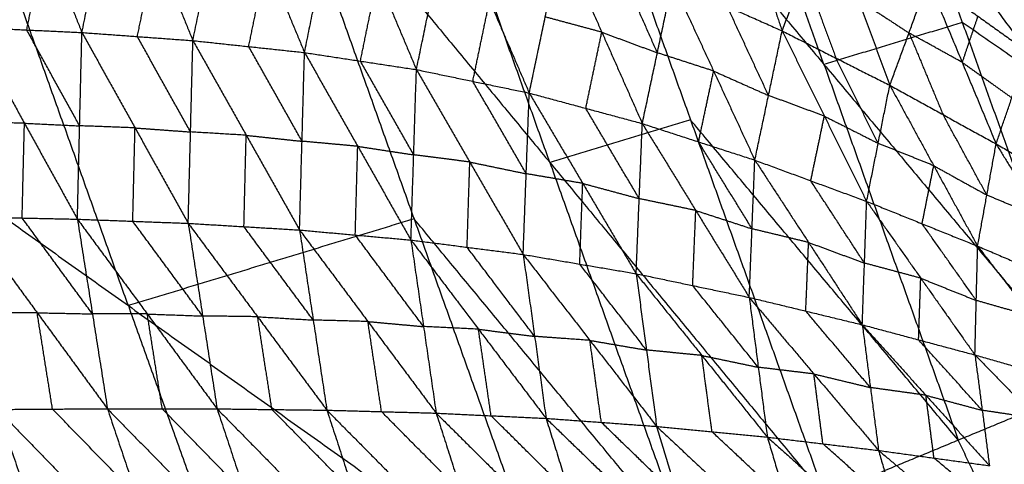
# Model space of a CAD drawing. Header units: millimetres. Extents: x -106 to 110, y -96 to 120.
# Tile 159 of 256: x -90 to -79, y -22 to -17. Entities that reach past the tile are written whole.
import ezdxf

# ---------------------------------------------------------------- set-up
doc = ezdxf.new("R2010")
doc.units = ezdxf.units.MM
doc.header["$MEASUREMENT"] = 0
doc.layers.add('Default', color=7, linetype='Continuous', true_color=0x000000)

msp = doc.modelspace()

# ---------------------------------------------------------------- linework, layer by layer
at = {"layer": 'Default'}
for points in [[(-81.299, -13.258, 6.953), (-79.863, -17.271, 6.953), (-78.427, -21.284, 6.953)], [(-81.299, -13.258, 6.953), (-77.144, -16.145, 6.271), (-72.989, -19.031, 5.589)], [(-81.397, -17.736, 7.449), (-82.115, -15.73, 7.449), (-82.833, -13.723, 7.449)], [(-84.366, -14.189, 7.944), (-82.877, -18.35, 7.944), (-81.389, -22.51, 7.944)], [(-84.366, -14.189, 7.944), (-81.397, -17.736, 7.449), (-78.427, -21.284, 6.953)], [(-84.437, -18.823, 8.53), (-85.182, -16.742, 8.53), (-85.926, -14.662, 8.53)], [(-87.486, -15.135, 9.117), (-85.943, -19.447, 9.117), (-84.401, -23.758, 9.117)], [(-87.486, -15.135, 9.117), (-84.437, -18.823, 8.53), (-81.389, -22.51, 7.944)], [(-90.438, -15.35, 6.056), (-90.033, -16.366, 5.496), (-89.627, -17.382, 4.936)], [(-89.627, -17.382, 4.936), (-89.428, -16.409, 5.271), (-89.228, -15.436, 5.605)], [(-89.228, -15.436, 5.605), (-88.812, -16.454, 5.068), (-88.396, -17.472, 4.53)], [(-82.531, -15.406, 4.674), (-82.196, -16.385, 4.142), (-81.861, -17.364, 3.609)], [(-88.396, -17.472, 4.53), (-88.201, -16.519, 4.858), (-88.006, -15.565, 5.185)], [(-88.006, -15.565, 5.185), (-87.582, -16.585, 4.674), (-87.158, -17.604, 4.163)], [(-87.158, -17.604, 4.163), (-86.969, -16.677, 4.481), (-86.779, -15.751, 4.799)], [(-86.779, -15.751, 4.799), (-86.348, -16.772, 4.317), (-85.917, -17.793, 3.835)], [(-85.917, -17.793, 3.835), (-85.732, -16.902, 4.141), (-85.547, -16.011, 4.447)], [(-85.547, -16.011, 4.447), (-85.106, -17.032, 3.996), (-84.666, -18.053, 3.545)], [(-89.112, -20.408, 10.567), (-89.883, -18.252, 10.567), (-90.654, -16.096, 10.567)], [(-81.861, -17.364, 3.609), (-81.614, -16.718, 3.996), (-81.366, -16.072, 4.382)], [(-81.366, -16.072, 4.382), (-81.017, -17.02, 3.893), (-80.667, -17.967, 3.403)], [(-90.239, -17.354, 5.159), (-90.136, -16.86, 5.328), (-90.033, -16.366, 5.496)], [(-84.666, -18.053, 3.545), (-84.488, -17.21, 3.838), (-84.31, -16.366, 4.13)], [(-84.31, -16.366, 4.13), (-83.861, -17.379, 3.713), (-83.412, -18.391, 3.295)], [(-80.114, -16.28, 3.276), (-79.627, -16.938, 3.581), (-79.139, -17.595, 3.887)], [(-89.012, -17.427, 4.733), (-88.912, -16.941, 4.9), (-88.812, -16.454, 5.068)], [(-87.777, -17.538, 4.347), (-87.68, -17.062, 4.511), (-87.582, -16.585, 4.674)], [(-83.245, -17.607, 3.573), (-83.469, -17.101, 3.782), (-83.694, -16.594, 3.991)], [(-86.538, -17.699, 3.999), (-86.443, -17.235, 4.158), (-86.348, -16.772, 4.317)], [(-81.614, -16.718, 3.996), (-81.439, -17.192, 3.751), (-81.264, -17.666, 3.506)], [(-80.667, -17.967, 3.403), (-80.454, -17.387, 3.763), (-80.242, -16.807, 4.122)], [(-80.242, -16.807, 4.122), (-79.865, -17.712, 3.675), (-79.488, -18.616, 3.228)], [(-80.242, -16.807, 4.122), (-79.691, -17.201, 4.005), (-79.139, -17.595, 3.887)], [(-83.412, -18.391, 3.295), (-83.245, -17.607, 3.573), (-83.078, -16.823, 3.851)], [(-83.078, -16.823, 3.851), (-82.621, -17.809, 3.467), (-82.164, -18.796, 3.083)], [(-83.078, -16.823, 3.851), (-82.47, -17.093, 3.73), (-81.861, -17.364, 3.609)], [(-85.292, -17.923, 3.69), (-85.199, -17.477, 3.843), (-85.106, -17.032, 3.996)], [(-81.017, -17.02, 3.893), (-80.736, -17.203, 3.828), (-80.454, -17.387, 3.763)], [(-93.823, -17.057, 12.017), (-89.112, -20.408, 10.567), (-84.401, -23.758, 9.117)], [(-82.012, -18.08, 3.346), (-82.241, -17.587, 3.538), (-82.47, -17.093, 3.73)], [(-83.861, -17.379, 3.713), (-84.174, -17.294, 3.775), (-84.488, -17.21, 3.838)], [(-79.691, -17.201, 4.005), (-79.778, -17.456, 3.84), (-79.865, -17.712, 3.675)], [(-90.851, -17.325, 5.381), (-90.264, -18.387, 5.012), (-89.677, -19.45, 4.642)], [(-90.851, -17.325, 5.381), (-90.239, -17.354, 5.159), (-89.627, -17.382, 4.936)], [(-89.652, -18.416, 4.789), (-89.946, -17.885, 4.974), (-90.239, -17.354, 5.159)], [(-79.863, -17.271, 6.953), (-80.63, -17.504, 7.201), (-81.397, -17.736, 7.449)], [(-75.708, -20.158, 6.271), (-77.786, -18.714, 6.612), (-79.863, -17.271, 6.953)], [(-89.677, -19.45, 4.642), (-89.652, -18.416, 4.789), (-89.627, -17.382, 4.936)], [(-89.627, -17.382, 4.936), (-89.038, -18.439, 4.588), (-88.448, -19.496, 4.24)], [(-89.627, -17.382, 4.936), (-89.012, -17.427, 4.733), (-88.396, -17.472, 4.53)], [(-88.422, -18.484, 4.385), (-88.717, -17.956, 4.559), (-89.012, -17.427, 4.733)], [(-84.039, -18.222, 3.42), (-83.95, -17.8, 3.566), (-83.861, -17.379, 3.713)], [(-83.861, -17.379, 3.713), (-83.553, -17.493, 3.643), (-83.245, -17.607, 3.573)], [(-82.164, -18.796, 3.083), (-82.012, -18.08, 3.346), (-81.861, -17.364, 3.609)], [(-81.861, -17.364, 3.609), (-81.393, -18.309, 3.259), (-80.924, -19.253, 2.909)], [(-81.861, -17.364, 3.609), (-81.264, -17.666, 3.506), (-80.667, -17.967, 3.403)], [(-80.454, -17.387, 3.763), (-80.266, -17.839, 3.539), (-80.077, -18.292, 3.316)], [(-79.865, -17.712, 3.675), (-80.16, -17.549, 3.719), (-80.454, -17.387, 3.763)], [(-88.448, -19.496, 4.24), (-88.422, -18.484, 4.385), (-88.396, -17.472, 4.53)], [(-88.396, -17.472, 4.53), (-87.805, -18.521, 4.205), (-87.213, -19.57, 3.879)], [(-88.396, -17.472, 4.53), (-87.777, -17.538, 4.347), (-87.158, -17.604, 4.163)], [(-87.186, -18.587, 4.021), (-87.482, -18.063, 4.184), (-87.777, -17.538, 4.347)], [(-87.213, -19.57, 3.879), (-87.186, -18.587, 4.021), (-87.158, -17.604, 4.163)], [(-87.158, -17.604, 4.163), (-86.568, -18.643, 3.862), (-85.978, -19.681, 3.561)], [(-87.158, -17.604, 4.163), (-86.538, -17.699, 3.999), (-85.917, -17.793, 3.835)], [(-82.621, -17.809, 3.467), (-82.933, -17.708, 3.52), (-83.245, -17.607, 3.573)], [(-80.796, -18.61, 3.156), (-81.03, -18.138, 3.331), (-81.264, -17.666, 3.506)], [(-79.488, -18.616, 3.228), (-79.314, -18.106, 3.557), (-79.139, -17.595, 3.887)], [(-85.947, -18.737, 3.698), (-86.243, -18.218, 3.849), (-86.538, -17.699, 3.999)], [(-85.978, -19.681, 3.561), (-85.947, -18.737, 3.698), (-85.917, -17.793, 3.835)], [(-85.917, -17.793, 3.835), (-85.325, -18.817, 3.558), (-84.733, -19.841, 3.282)], [(-85.917, -17.793, 3.835), (-85.292, -17.923, 3.69), (-84.666, -18.053, 3.545)], [(-81.397, -17.736, 7.449), (-80.652, -19.817, 7.449), (-79.908, -21.897, 7.449)], [(-79.865, -17.712, 3.675), (-79.589, -17.909, 3.616), (-79.314, -18.106, 3.557)], [(-82.788, -18.594, 3.189), (-82.704, -18.202, 3.328), (-82.621, -17.809, 3.467)], [(-82.621, -17.809, 3.467), (-82.317, -17.945, 3.407), (-82.012, -18.08, 3.346)], [(-84.699, -18.947, 3.413), (-84.995, -18.435, 3.552), (-85.292, -17.923, 3.69)], [(-80.924, -19.253, 2.909), (-80.796, -18.61, 3.156), (-80.667, -17.967, 3.403)], [(-80.667, -17.967, 3.403), (-80.18, -18.858, 3.087), (-79.693, -19.749, 2.77)], [(-80.667, -17.967, 3.403), (-80.077, -18.292, 3.316), (-79.488, -18.616, 3.228)], [(-84.733, -19.841, 3.282), (-84.699, -18.947, 3.413), (-84.666, -18.053, 3.545)], [(-84.666, -18.053, 3.545), (-84.073, -19.054, 3.293), (-83.48, -20.054, 3.041)], [(-84.666, -18.053, 3.545), (-84.039, -18.222, 3.42), (-83.412, -18.391, 3.295)], [(-81.393, -18.309, 3.259), (-81.702, -18.194, 3.303), (-82.012, -18.08, 3.346)], [(-83.446, -19.223, 3.168), (-83.743, -18.722, 3.294), (-84.039, -18.222, 3.42)], [(-81.544, -19.025, 2.996), (-81.468, -18.667, 3.128), (-81.393, -18.309, 3.259)], [(-81.393, -18.309, 3.259), (-81.094, -18.459, 3.208), (-80.796, -18.61, 3.156)], [(-79.591, -19.183, 2.999), (-79.834, -18.737, 3.157), (-80.077, -18.292, 3.316)], [(-90.264, -18.387, 5.012), (-90.571, -18.381, 5.123), (-90.877, -18.374, 5.235)], [(-90.29, -19.437, 4.865), (-90.277, -18.912, 4.939), (-90.264, -18.387, 5.012)], [(-90.264, -18.387, 5.012), (-89.958, -18.402, 4.9), (-89.652, -18.416, 4.789)], [(-89.038, -18.439, 4.588), (-89.345, -18.427, 4.689), (-89.652, -18.416, 4.789)], [(-89.063, -19.473, 4.441), (-89.05, -18.956, 4.515), (-89.038, -18.439, 4.588)], [(-89.038, -18.439, 4.588), (-88.73, -18.461, 4.487), (-88.422, -18.484, 4.385)], [(-82.877, -18.35, 7.944), (-83.657, -18.586, 8.237), (-84.437, -18.823, 8.53)], [(-83.48, -20.054, 3.041), (-83.446, -19.223, 3.168), (-83.412, -18.391, 3.295)], [(-83.412, -18.391, 3.295), (-82.819, -19.354, 3.068), (-82.226, -20.317, 2.84)], [(-83.412, -18.391, 3.295), (-82.788, -18.594, 3.189), (-82.164, -18.796, 3.083)], [(-79.908, -21.897, 7.449), (-81.393, -20.123, 7.697), (-82.877, -18.35, 7.944)], [(-87.805, -18.521, 4.205), (-88.113, -18.502, 4.295), (-88.422, -18.484, 4.385)], [(-87.83, -19.533, 4.06), (-87.818, -19.027, 4.132), (-87.805, -18.521, 4.205)], [(-87.805, -18.521, 4.205), (-87.495, -18.554, 4.113), (-87.186, -18.587, 4.021)], [(-86.568, -18.643, 3.862), (-86.877, -18.615, 3.942), (-87.186, -18.587, 4.021)], [(-86.595, -19.626, 3.72), (-86.582, -19.134, 3.791), (-86.568, -18.643, 3.862)], [(-86.568, -18.643, 3.862), (-86.258, -18.69, 3.78), (-85.947, -18.737, 3.698)], [(-82.195, -19.557, 2.962), (-82.491, -19.075, 3.075), (-82.788, -18.594, 3.189)], [(-80.18, -18.858, 3.087), (-80.488, -18.734, 3.121), (-80.796, -18.61, 3.156)], [(-79.693, -19.749, 2.77), (-79.591, -19.183, 2.999), (-79.488, -18.616, 3.228)], [(-79.488, -18.616, 3.228), (-78.982, -19.441, 2.946), (-78.476, -20.266, 2.664)], [(-79.488, -18.616, 3.228), (-78.905, -18.953, 3.153), (-78.323, -19.29, 3.079)], [(-85.325, -18.817, 3.558), (-85.636, -18.777, 3.628), (-85.947, -18.737, 3.698)], [(-85.355, -19.761, 3.421), (-85.34, -19.289, 3.49), (-85.325, -18.817, 3.558)], [(-85.325, -18.817, 3.558), (-85.012, -18.882, 3.486), (-84.699, -18.947, 3.413)], [(-84.437, -18.823, 8.53), (-83.666, -20.979, 8.53), (-82.895, -23.134, 8.53)], [(-82.226, -20.317, 2.84), (-82.195, -19.557, 2.962), (-82.164, -18.796, 3.083)], [(-82.164, -18.796, 3.083), (-81.568, -19.708, 2.88), (-80.972, -20.62, 2.677)], [(-82.164, -18.796, 3.083), (-81.544, -19.025, 2.996), (-80.924, -19.253, 2.909)], [(-80.309, -19.501, 2.84), (-80.245, -19.18, 2.963), (-80.18, -18.858, 3.087)], [(-80.18, -18.858, 3.087), (-79.885, -19.02, 3.043), (-79.591, -19.183, 2.999)], [(-84.073, -19.054, 3.293), (-84.386, -19, 3.353), (-84.699, -18.947, 3.413)], [(-84.106, -19.948, 3.161), (-84.089, -19.501, 3.227), (-84.073, -19.054, 3.293)], [(-84.073, -19.054, 3.293), (-83.759, -19.138, 3.231), (-83.446, -19.223, 3.168)], [(-80.948, -19.937, 2.793), (-81.246, -19.481, 2.895), (-81.544, -19.025, 2.996)], [(-78.982, -19.441, 2.946), (-79.286, -19.312, 2.972), (-79.591, -19.183, 2.999)], [(-82.819, -19.354, 3.068), (-83.133, -19.288, 3.118), (-83.446, -19.223, 3.168)], [(-80.972, -20.62, 2.677), (-80.948, -19.937, 2.793), (-80.924, -19.253, 2.909)], [(-80.924, -19.253, 2.909), (-80.324, -20.104, 2.731), (-79.723, -20.954, 2.552)], [(-80.924, -19.253, 2.909), (-80.309, -19.501, 2.84), (-79.693, -19.749, 2.77)], [(-90.903, -19.424, 5.088), (-90.29, -19.437, 4.865), (-89.677, -19.45, 4.642)], [(-90.903, -19.424, 5.088), (-90.123, -20.487, 4.884), (-89.344, -21.55, 4.68)], [(-89.51, -20.5, 4.661), (-89.9, -19.968, 4.763), (-90.29, -19.437, 4.865)], [(-82.853, -20.186, 2.941), (-82.836, -19.77, 3.004), (-82.819, -19.354, 3.068)], [(-82.819, -19.354, 3.068), (-82.507, -19.455, 3.015), (-82.195, -19.557, 2.962)], [(-89.677, -19.45, 4.642), (-89.51, -20.5, 4.661), (-89.344, -21.55, 4.68)], [(-89.677, -19.45, 4.642), (-89.063, -19.473, 4.441), (-88.448, -19.496, 4.24)], [(-89.677, -19.45, 4.642), (-88.902, -20.5, 4.459), (-88.128, -21.551, 4.276)], [(-85.943, -19.447, 9.117), (-87.527, -19.927, 9.842), (-89.112, -20.408, 10.567)], [(-88.288, -20.523, 4.258), (-88.675, -19.998, 4.35), (-89.063, -19.473, 4.441)], [(-88.448, -19.496, 4.24), (-88.288, -20.523, 4.258), (-88.128, -21.551, 4.276)], [(-88.448, -19.496, 4.24), (-87.83, -19.533, 4.06), (-87.213, -19.57, 3.879)], [(-88.448, -19.496, 4.24), (-87.679, -20.531, 4.077), (-86.91, -21.566, 3.914)], [(-87.062, -20.568, 3.897), (-87.446, -20.05, 3.978), (-87.83, -19.533, 4.06)], [(-82.895, -23.134, 8.53), (-84.419, -21.29, 8.824), (-85.943, -19.447, 9.117)], [(-79.708, -20.351, 2.661), (-80.008, -19.926, 2.75), (-80.309, -19.501, 2.84)], [(-87.213, -19.57, 3.879), (-87.062, -20.568, 3.897), (-86.91, -21.566, 3.914)], [(-87.213, -19.57, 3.879), (-86.595, -19.626, 3.72), (-85.978, -19.681, 3.561)], [(-87.213, -19.57, 3.879), (-86.455, -20.584, 3.737), (-85.698, -21.599, 3.596)], [(-85.838, -20.64, 3.578), (-86.217, -20.133, 3.649), (-86.595, -19.626, 3.72)], [(-81.568, -19.708, 2.88), (-81.881, -19.632, 2.921), (-82.195, -19.557, 2.962)], [(-85.978, -19.681, 3.561), (-85.838, -20.64, 3.578), (-85.698, -21.599, 3.596)], [(-85.978, -19.681, 3.561), (-85.355, -19.761, 3.421), (-84.733, -19.841, 3.282)], [(-85.978, -19.681, 3.561), (-85.229, -20.669, 3.438), (-84.479, -21.657, 3.315)], [(-84.606, -20.749, 3.298), (-84.981, -20.255, 3.36), (-85.355, -19.761, 3.421)], [(-81.599, -20.468, 2.759), (-81.583, -20.088, 2.819), (-81.568, -19.708, 2.88)], [(-81.568, -19.708, 2.88), (-81.258, -19.822, 2.837), (-80.948, -19.937, 2.793)], [(-79.723, -20.954, 2.552), (-79.708, -20.351, 2.661), (-79.693, -19.749, 2.77)], [(-79.693, -19.749, 2.77), (-79.089, -20.527, 2.616), (-78.485, -21.306, 2.462)], [(-79.693, -19.749, 2.77), (-79.085, -20.008, 2.717), (-78.476, -20.266, 2.664)], [(-84.733, -19.841, 3.282), (-84.606, -20.749, 3.298), (-84.479, -21.657, 3.315)], [(-84.733, -19.841, 3.282), (-84.106, -19.948, 3.161), (-83.48, -20.054, 3.041)], [(-84.733, -19.841, 3.282), (-83.993, -20.793, 3.177), (-83.253, -21.746, 3.073)], [(-83.366, -20.9, 3.057), (-83.736, -20.424, 3.109), (-84.106, -19.948, 3.161)], [(-80.324, -20.104, 2.731), (-80.636, -20.02, 2.762), (-80.948, -19.937, 2.793)], [(-83.48, -20.054, 3.041), (-83.366, -20.9, 3.057), (-83.253, -21.746, 3.073)], [(-83.48, -20.054, 3.041), (-82.853, -20.186, 2.941), (-82.226, -20.317, 2.84)], [(-83.48, -20.054, 3.041), (-82.752, -20.96, 2.954), (-82.025, -21.865, 2.867)], [(-82.126, -21.091, 2.854), (-82.489, -20.638, 2.897), (-82.853, -20.186, 2.941)], [(-80.348, -20.787, 2.615), (-80.336, -20.445, 2.673), (-80.324, -20.104, 2.731)], [(-80.324, -20.104, 2.731), (-80.016, -20.228, 2.696), (-79.708, -20.351, 2.661)], [(-89.112, -20.408, 10.567), (-88.286, -22.716, 10.567), (-87.459, -25.025, 10.567)], [(-82.226, -20.317, 2.84), (-82.126, -21.091, 2.854), (-82.025, -21.865, 2.867)], [(-82.226, -20.317, 2.84), (-81.599, -20.468, 2.759), (-80.972, -20.62, 2.677)], [(-82.226, -20.317, 2.84), (-81.509, -21.165, 2.769), (-80.792, -22.012, 2.699)], [(-79.089, -20.527, 2.616), (-79.399, -20.439, 2.639), (-79.708, -20.351, 2.661)], [(-90.123, -20.487, 4.884), (-90.428, -20.489, 4.996), (-90.732, -20.491, 5.109)], [(-89.953, -21.554, 4.905), (-90.038, -21.02, 4.894), (-90.123, -20.487, 4.884)], [(-90.123, -20.487, 4.884), (-89.817, -20.493, 4.773), (-89.51, -20.5, 4.661)], [(-88.902, -20.5, 4.459), (-89.206, -20.5, 4.56), (-89.51, -20.5, 4.661)], [(-88.736, -21.55, 4.478), (-88.819, -21.025, 4.468), (-88.902, -20.5, 4.459)], [(-88.902, -20.5, 4.459), (-88.595, -20.512, 4.358), (-88.288, -20.523, 4.258)], [(-87.679, -20.531, 4.077), (-87.983, -20.527, 4.168), (-88.288, -20.523, 4.258)], [(-80.882, -21.316, 2.688), (-81.241, -20.892, 2.723), (-81.599, -20.468, 2.759)], [(-87.519, -21.559, 4.095), (-87.599, -21.045, 4.086), (-87.679, -20.531, 4.077)], [(-87.679, -20.531, 4.077), (-87.37, -20.549, 3.987), (-87.062, -20.568, 3.897)], [(-86.455, -20.584, 3.737), (-86.758, -20.576, 3.817), (-87.062, -20.568, 3.897)], [(-86.304, -21.582, 3.755), (-86.38, -21.083, 3.746), (-86.455, -20.584, 3.737)], [(-86.455, -20.584, 3.737), (-86.147, -20.612, 3.658), (-85.838, -20.64, 3.578)], [(-80.972, -20.62, 2.677), (-80.882, -21.316, 2.688), (-80.792, -22.012, 2.699)], [(-80.972, -20.62, 2.677), (-80.348, -20.787, 2.615), (-79.723, -20.954, 2.552)], [(-80.972, -20.62, 2.677), (-80.267, -21.401, 2.622), (-79.562, -22.181, 2.567)], [(-85.229, -20.669, 3.438), (-85.533, -20.655, 3.508), (-85.838, -20.64, 3.578)], [(-85.089, -21.628, 3.456), (-85.159, -21.149, 3.447), (-85.229, -20.669, 3.438)], [(-85.229, -20.669, 3.438), (-84.917, -20.709, 3.368), (-84.606, -20.749, 3.298)], [(-83.993, -20.793, 3.177), (-84.299, -20.771, 3.238), (-84.606, -20.749, 3.298)], [(-83.866, -21.701, 3.194), (-83.93, -21.247, 3.186), (-83.993, -20.793, 3.177)], [(-83.993, -20.793, 3.177), (-83.68, -20.847, 3.117), (-83.366, -20.9, 3.057)], [(-79.642, -21.568, 2.56), (-79.995, -21.177, 2.587), (-80.348, -20.787, 2.615)], [(-82.752, -20.96, 2.954), (-83.059, -20.93, 3.006), (-83.366, -20.9, 3.057)], [(-82.639, -21.805, 2.97), (-82.696, -21.382, 2.962), (-82.752, -20.96, 2.954)], [(-82.752, -20.96, 2.954), (-82.439, -21.025, 2.904), (-82.126, -21.091, 2.854)], [(-79.723, -20.954, 2.552), (-79.642, -21.568, 2.56), (-79.562, -22.181, 2.567)], [(-79.723, -20.954, 2.552), (-79.104, -21.13, 2.507), (-78.485, -21.306, 2.462)], [(-79.723, -20.954, 2.552), (-79.032, -21.659, 2.512), (-78.341, -22.364, 2.472)], [(-81.509, -21.165, 2.769), (-81.817, -21.128, 2.812), (-82.126, -21.091, 2.854)], [(-81.409, -21.939, 2.783), (-81.459, -21.552, 2.776), (-81.509, -21.165, 2.769)], [(-81.509, -21.165, 2.769), (-81.196, -21.24, 2.729), (-80.882, -21.316, 2.688)], [(-81.389, -22.51, 7.944), (-79.908, -21.897, 7.449), (-78.427, -21.284, 6.953)], [(-80.267, -21.401, 2.622), (-80.575, -21.358, 2.655), (-80.882, -21.316, 2.688)], [(-80.177, -22.097, 2.633), (-80.222, -21.749, 2.628), (-80.267, -21.401, 2.622)], [(-80.267, -21.401, 2.622), (-79.955, -21.484, 2.591), (-79.642, -21.568, 2.56)], [(-91.783, -21.572, 5.626), (-90.84, -22.545, 5.508), (-89.898, -23.517, 5.391)], [(-90.23, -22.537, 5.26), (-90.701, -22.051, 5.319), (-91.172, -21.565, 5.378)], [(-90.562, -21.558, 5.129), (-89.953, -21.554, 4.905), (-89.344, -21.55, 4.68)], [(-90.562, -21.558, 5.129), (-90.23, -22.537, 5.26), (-89.898, -23.517, 5.391)], [(-90.562, -21.558, 5.129), (-89.628, -22.518, 5.035), (-88.695, -23.478, 4.94)], [(-89.019, -22.514, 4.81), (-89.486, -22.034, 4.857), (-89.953, -21.554, 4.905)], [(-89.344, -21.55, 4.68), (-89.019, -22.514, 4.81), (-88.695, -23.478, 4.94)], [(-89.344, -21.55, 4.68), (-88.736, -21.55, 4.478), (-88.128, -21.551, 4.276)], [(-89.344, -21.55, 4.68), (-88.422, -22.494, 4.607), (-87.5, -23.438, 4.534)], [(-87.814, -22.495, 4.405), (-88.275, -22.023, 4.442), (-88.736, -21.55, 4.478)], [(-88.128, -21.551, 4.276), (-87.814, -22.495, 4.405), (-87.5, -23.438, 4.534)], [(-88.128, -21.551, 4.276), (-87.519, -21.559, 4.095), (-86.91, -21.566, 3.914)], [(-88.128, -21.551, 4.276), (-87.219, -22.475, 4.223), (-86.311, -23.398, 4.17)], [(-86.61, -22.482, 4.042), (-87.065, -22.02, 4.069), (-87.519, -21.559, 4.095)], [(-86.91, -21.566, 3.914), (-86.61, -22.482, 4.042), (-86.311, -23.398, 4.17)], [(-86.91, -21.566, 3.914), (-86.304, -21.582, 3.755), (-85.698, -21.599, 3.596)], [(-86.91, -21.566, 3.914), (-86.022, -22.463, 3.881), (-85.134, -23.359, 3.847)], [(-85.416, -22.479, 3.721), (-85.86, -22.031, 3.738), (-86.304, -21.582, 3.755)], [(-85.698, -21.599, 3.596), (-85.416, -22.479, 3.721), (-85.134, -23.359, 3.847)], [(-85.698, -21.599, 3.596), (-85.089, -21.628, 3.456), (-84.479, -21.657, 3.315)], [(-85.698, -21.599, 3.596), (-84.828, -22.462, 3.578), (-83.958, -23.324, 3.561)], [(-79.032, -21.659, 2.512), (-79.337, -21.613, 2.536), (-79.642, -21.568, 2.56)], [(-87.459, -25.025, 10.567), (-89.815, -23.35, 11.292), (-92.17, -21.675, 12.017)], [(-84.219, -22.491, 3.438), (-84.654, -22.059, 3.447), (-85.089, -21.628, 3.456)], [(-84.479, -21.657, 3.315), (-84.219, -22.491, 3.438), (-83.958, -23.324, 3.561)], [(-84.479, -21.657, 3.315), (-83.866, -21.701, 3.194), (-83.253, -21.746, 3.073)], [(-84.479, -21.657, 3.315), (-83.63, -22.478, 3.312), (-82.781, -23.3, 3.309)], [(-83.017, -22.523, 3.191), (-83.442, -22.112, 3.193), (-83.866, -21.701, 3.194)], [(-83.253, -21.746, 3.073), (-83.017, -22.523, 3.191), (-82.781, -23.3, 3.309)], [(-83.253, -21.746, 3.073), (-82.639, -21.805, 2.97), (-82.025, -21.865, 2.867)], [(-83.253, -21.746, 3.073), (-82.429, -22.517, 3.082), (-81.605, -23.289, 3.091)], [(-81.815, -22.577, 2.979), (-82.227, -22.191, 2.975), (-82.639, -21.805, 2.97)], [(-82.025, -21.865, 2.867), (-81.815, -22.577, 2.979), (-81.605, -23.289, 3.091)], [(-82.025, -21.865, 2.867), (-81.409, -21.939, 2.783), (-80.792, -22.012, 2.699)], [(-82.025, -21.865, 2.867), (-81.224, -22.579, 2.887), (-80.423, -23.293, 2.906)], [(-80.608, -22.653, 2.802), (-81.008, -22.296, 2.793), (-81.409, -21.939, 2.783)], [(-78.086, -25.75, 7.449), (-78.997, -23.824, 7.449), (-79.908, -21.897, 7.449)], [(-80.792, -22.012, 2.699), (-80.608, -22.653, 2.802), (-80.423, -23.293, 2.906)], [(-80.792, -22.012, 2.699), (-80.177, -22.097, 2.633), (-79.562, -22.181, 2.567)], [(-80.792, -22.012, 2.699), (-80.019, -22.661, 2.728), (-79.246, -23.31, 2.757)], [(-79.404, -22.746, 2.662), (-79.79, -22.421, 2.648), (-80.177, -22.097, 2.633)]]:
    msp.add_open_spline(points, degree=2, dxfattribs=at)

doc.saveas('drawing.dxf')
